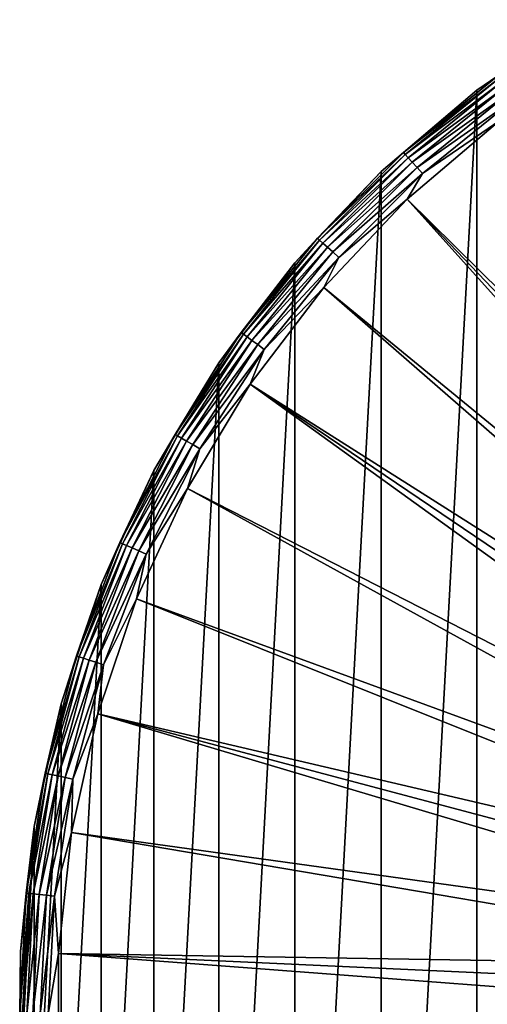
# Model space of a CAD drawing. Header units: metres. Extents: x -139 to 106, y -189 to 40.
# Tile 118 of 256: x -30 to -18, y -147 to -122. Entities that reach past the tile are written whole.
import ezdxf

# ---------------------------------------------------------------- set-up
doc = ezdxf.new("R2010")
doc.units = ezdxf.units.M
doc.layers.add('solid_153_ABGANG1_SW0003', color=7, linetype='CONTINUOUS')

msp = doc.modelspace()

# ---------------------------------------------------------------- linework, layer by layer
at = {"layer": 'solid_153_ABGANG1_SW0003'}
for points in [[(-18.155222, -123.525414, 12.92293), (-15.466611, -121.702492, 12.92293), (-18.155184, -123.525383, -7.712107)], [(-17.619287, -123.157341, 13.141936), (-15.466611, -121.702492, 12.92293), (-18.155222, -123.525414, 12.92293)], [(-18.155184, -171.291031, -7.712107), (-18.155184, -123.525383, -7.712107), (-15.466537, -121.702446, -7.712107)], [(-15.466611, -121.702492, 12.92293), (-15.466537, -121.702446, -7.712107), (-18.155184, -123.525383, -7.712107)], [(-15.466537, -173.113968, -7.712107), (-18.155184, -171.291031, -7.712107), (-15.466537, -121.702446, -7.712107)], [(-17.619287, -123.157341, 13.141936), (-18.155222, -123.525414, 12.92293), (-20.057674, -125.131905, 13.141936)], [(-17.619287, -123.157341, 13.141936), (-20.057674, -125.131905, 13.141936), (-17.576838, -123.215767, 13.351514)], [(-20.057674, -125.131905, 13.141936), (-20.009348, -125.185577, 13.351514), (-17.576838, -123.215767, 13.351514)], [(-17.576838, -123.215767, 13.351514), (-20.009348, -125.185577, 13.351514), (-17.508291, -123.310112, 13.54003)], [(-20.009348, -125.185577, 13.351514), (-19.931316, -125.27224, 13.54003), (-17.508291, -123.310112, 13.54003)], [(-17.508291, -123.310112, 13.54003), (-19.931316, -125.27224, 13.54003), (-17.417017, -123.435738, 13.698224)], [(-20.63098, -125.628342, 12.92293), (-18.155222, -123.525414, 12.92293), (-20.630976, -125.628334, -7.712107)], [(-20.057674, -125.131905, 13.141936), (-18.155222, -123.525414, 12.92293), (-20.63098, -125.628342, 12.92293)], [(-20.630976, -169.18808, -7.712107), (-20.630976, -125.628334, -7.712107), (-18.155184, -123.525383, -7.712107)], [(-18.155222, -123.525414, 12.92293), (-18.155184, -123.525383, -7.712107), (-20.630976, -125.628334, -7.712107)], [(-18.155184, -171.291031, -7.712107), (-20.630976, -169.18808, -7.712107), (-18.155184, -123.525383, -7.712107)], [(-19.931316, -125.27224, 13.54003), (-19.82741, -125.387642, 13.698224), (-17.417017, -123.435738, 13.698224)], [(-17.417017, -123.435738, 13.698224), (-19.82741, -125.387642, 13.698224), (-17.307501, -123.586479, 13.818321)], [(-19.82741, -125.387642, 13.698224), (-19.702738, -125.5261, 13.818321), (-17.307501, -123.586479, 13.818321)], [(-17.307501, -123.586479, 13.818321), (-19.702738, -125.5261, 13.818321), (-17.185125, -123.754913, 13.89442)], [(-19.702738, -125.5261, 13.818321), (-19.563425, -125.680824, 13.89442), (-17.185125, -123.754913, 13.89442)], [(-17.185125, -123.754913, 13.89442), (-19.563425, -125.680824, 13.89442), (-17.56056, -124.307579, 13.922777)], [(-5.17153, -140.914047, 14.284371), (-17.56056, -124.307579, 13.922777), (-19.95524, -126.341629, 13.922777)], [(-19.563425, -125.680824, 13.89442), (-19.95524, -126.341629, 13.922777), (-17.56056, -124.307579, 13.922777)], [(-20.057674, -125.131905, 13.141936), (-20.63098, -125.628342, 12.92293), (-22.276304, -127.350533, 13.141936)], [(-20.057674, -125.131905, 13.141936), (-22.276304, -127.350533, 13.141936), (-20.009348, -125.185577, 13.351514)], [(-22.276304, -127.350533, 13.141936), (-22.222633, -127.398857, 13.351514), (-20.009348, -125.185577, 13.351514)], [(-20.009348, -125.185577, 13.351514), (-22.222633, -127.398857, 13.351514), (-19.931316, -125.27224, 13.54003)], [(-22.222633, -127.398857, 13.351514), (-22.135969, -127.476891, 13.54003), (-19.931316, -125.27224, 13.54003)], [(-19.931316, -125.27224, 13.54003), (-22.135969, -127.476891, 13.54003), (-19.82741, -125.387642, 13.698224)], [(-22.135969, -127.476891, 13.54003), (-22.020571, -127.580795, 13.698224), (-19.82741, -125.387642, 13.698224)], [(-19.82741, -125.387642, 13.698224), (-22.020571, -127.580795, 13.698224), (-19.702738, -125.5261, 13.818321)], [(-22.864883, -166.829773, -7.712107), (-22.864883, -127.986649, -7.712107), (-20.630976, -125.628334, -7.712107)], [(-20.63098, -125.628342, 12.92293), (-20.630976, -125.628334, -7.712107), (-22.864883, -127.986649, -7.712107)], [(-20.630976, -169.18808, -7.712107), (-22.864883, -166.829773, -7.712107), (-20.630976, -125.628334, -7.712107)], [(-22.864855, -127.98661, 12.92293), (-20.63098, -125.628342, 12.92293), (-22.864883, -127.986649, -7.712107)], [(-22.276304, -127.350533, 13.141936), (-20.63098, -125.628342, 12.92293), (-22.864855, -127.98661, 12.92293)], [(-22.020571, -127.580795, 13.698224), (-21.882109, -127.705467, 13.818321), (-19.702738, -125.5261, 13.818321)], [(-19.702738, -125.5261, 13.818321), (-21.882109, -127.705467, 13.818321), (-19.563425, -125.680824, 13.89442)], [(-21.882109, -127.705467, 13.818321), (-21.727385, -127.844788, 13.89442), (-19.563425, -125.680824, 13.89442)], [(-19.563425, -125.680824, 13.89442), (-21.727385, -127.844788, 13.89442), (-19.95524, -126.341629, 13.922777)], [(-6.082435, -141.758163, 14.284371), (-19.95524, -126.341629, 13.922777), (-22.115961, -128.622665, 13.922777)], [(-21.727385, -127.844788, 13.89442), (-22.115961, -128.622665, 13.922777), (-19.95524, -126.341629, 13.922777)], [(-5.642814, -141.319077, 14.284371), (-5.17153, -140.914047, 14.284371), (-19.95524, -126.341629, 13.922777)], [(-6.082435, -141.758163, 14.284371), (-5.642814, -141.319077, 14.284371), (-19.95524, -126.341629, 13.922777)], [(-22.276304, -127.350533, 13.141936), (-22.864855, -127.98661, 12.92293), (-24.25087, -129.788925, 13.141936)], [(-22.276304, -127.350533, 13.141936), (-24.25087, -129.788925, 13.141936), (-22.222633, -127.398857, 13.351514)], [(-24.25087, -129.788925, 13.141936), (-24.192442, -129.831375, 13.351514), (-22.222633, -127.398857, 13.351514)], [(-22.222633, -127.398857, 13.351514), (-24.192442, -129.831375, 13.351514), (-22.135969, -127.476891, 13.54003)], [(-24.192442, -129.831375, 13.351514), (-24.098095, -129.899918, 13.54003), (-22.135969, -127.476891, 13.54003)], [(-22.135969, -127.476891, 13.54003), (-24.098095, -129.899918, 13.54003), (-22.020571, -127.580795, 13.698224)], [(-24.098095, -129.899918, 13.54003), (-23.972467, -129.991196, 13.698224), (-22.020571, -127.580795, 13.698224)], [(-22.020571, -127.580795, 13.698224), (-23.972467, -129.991196, 13.698224), (-21.882109, -127.705467, 13.818321)], [(-23.972467, -129.991196, 13.698224), (-23.821732, -130.100708, 13.818321), (-21.882109, -127.705467, 13.818321)], [(-21.882109, -127.705467, 13.818321), (-23.821732, -130.100708, 13.818321), (-21.727385, -127.844788, 13.89442)], [(-22.864855, -127.98661, 12.92293), (-22.864883, -127.986649, -7.712107), (-24.830711, -130.572662, -7.712107)], [(-24.830664, -130.572586, 12.92293), (-22.864855, -127.98661, 12.92293), (-24.830711, -130.572662, -7.712107)], [(-24.830711, -164.243759, -7.712107), (-24.830711, -130.572662, -7.712107), (-22.864883, -127.986649, -7.712107)], [(-22.864883, -166.829773, -7.712107), (-24.830711, -164.243759, -7.712107), (-22.864883, -127.986649, -7.712107)], [(-24.25087, -129.788925, 13.141936), (-22.864855, -127.98661, 12.92293), (-24.830664, -130.572586, 12.92293)], [(-23.821732, -130.100708, 13.818321), (-23.653296, -130.223083, 13.89442), (-21.727385, -127.844788, 13.89442)], [(-21.727385, -127.844788, 13.89442), (-23.653296, -130.223083, 13.89442), (-22.115961, -128.622665, 13.922777)], [(-6.4879, -142.228821, 14.284371), (-22.115961, -128.622665, 13.922777), (-24.017393, -131.123947, 13.922777)], [(-23.653296, -130.223083, 13.89442), (-24.017393, -131.123947, 13.922777), (-22.115961, -128.622665, 13.922777)], [(-6.4879, -142.228821, 14.284371), (-6.082435, -141.758163, 14.284371), (-22.115961, -128.622665, 13.922777)], [(-24.25087, -129.788925, 13.141936), (-24.830664, -130.572586, 12.92293), (-25.959738, -132.420349, 13.141936)], [(-24.25087, -129.788925, 13.141936), (-25.959738, -132.420349, 13.141936), (-24.192442, -129.831375, 13.351514)], [(-25.959738, -132.420349, 13.141936), (-25.897192, -132.456451, 13.351514), (-24.192442, -129.831375, 13.351514)], [(-24.192442, -129.831375, 13.351514), (-25.897192, -132.456451, 13.351514), (-24.098095, -129.899918, 13.54003)], [(-25.897192, -132.456451, 13.351514), (-25.796198, -132.514771, 13.54003), (-24.098095, -129.899918, 13.54003)], [(-24.098095, -129.899918, 13.54003), (-25.796198, -132.514771, 13.54003), (-23.972467, -129.991196, 13.698224)], [(-25.796198, -132.514771, 13.54003), (-25.661718, -132.592407, 13.698224), (-23.972467, -129.991196, 13.698224)], [(-23.972467, -129.991196, 13.698224), (-25.661718, -132.592407, 13.698224), (-23.821732, -130.100708, 13.818321)], [(-25.661718, -132.592407, 13.698224), (-25.50036, -132.685562, 13.818321), (-23.821732, -130.100708, 13.818321)], [(-23.821732, -130.100708, 13.818321), (-25.50036, -132.685562, 13.818321), (-23.653296, -130.223083, 13.89442)], [(-25.50036, -132.685562, 13.818321), (-25.320055, -132.789673, 13.89442), (-23.653296, -130.223083, 13.89442)], [(-23.653296, -130.223083, 13.89442), (-25.320055, -132.789673, 13.89442), (-24.017393, -131.123947, 13.922777)], [(-24.830664, -130.572586, 12.92293), (-24.830711, -130.572662, -7.712107), (-26.505411, -133.356049, -7.712107)], [(-26.505358, -133.355957, 12.92293), (-24.830664, -130.572586, 12.92293), (-26.505411, -133.356049, -7.712107)], [(-26.505411, -161.460373, -7.712107), (-26.505411, -133.356049, -7.712107), (-24.830711, -130.572662, -7.712107)], [(-24.830711, -164.243759, -7.712107), (-26.505411, -161.460373, -7.712107), (-24.830711, -130.572662, -7.712107)], [(-25.959738, -132.420349, 13.141936), (-24.830664, -130.572586, 12.92293), (-26.505358, -133.355957, 12.92293)], [(-7.187848, -143.25444, 14.284371), (-24.017393, -131.123947, 13.922777), (-25.637245, -133.816147, 13.922777)], [(-25.320055, -132.789673, 13.89442), (-25.637245, -133.816147, 13.922777), (-24.017393, -131.123947, 13.922777)], [(-6.85708, -142.728531, 14.284371), (-6.4879, -142.228821, 14.284371), (-24.017393, -131.123947, 13.922777)], [(-7.187848, -143.25444, 14.284371), (-6.85708, -142.728531, 14.284371), (-24.017393, -131.123947, 13.922777)], [(-25.959738, -132.420349, 13.141936), (-26.505358, -133.355957, 12.92293), (-27.384186, -135.215988, 13.141936)], [(-25.959738, -132.420349, 13.141936), (-27.384186, -135.215988, 13.141936), (-25.897192, -132.456451, 13.351514)], [(-27.384186, -135.215988, 13.141936), (-27.318209, -135.245361, 13.351514), (-25.897192, -132.456451, 13.351514)], [(-25.897192, -132.456451, 13.351514), (-27.318209, -135.245361, 13.351514), (-25.796198, -132.514771, 13.54003)], [(-27.318209, -135.245361, 13.351514), (-27.211674, -135.292786, 13.54003), (-25.796198, -132.514771, 13.54003)], [(-25.796198, -132.514771, 13.54003), (-27.211674, -135.292786, 13.54003), (-25.661718, -132.592407, 13.698224)], [(-27.211674, -135.292786, 13.54003), (-27.069815, -135.355957, 13.698224), (-25.661718, -132.592407, 13.698224)], [(-25.661718, -132.592407, 13.698224), (-27.069815, -135.355957, 13.698224), (-25.50036, -132.685562, 13.818321)], [(-27.069815, -135.355957, 13.698224), (-26.899603, -135.431732, 13.818321), (-25.50036, -132.685562, 13.818321)], [(-25.50036, -132.685562, 13.818321), (-26.899603, -135.431732, 13.818321), (-25.320055, -132.789673, 13.89442)], [(-26.899603, -135.431732, 13.818321), (-26.709402, -135.516418, 13.89442), (-25.320055, -132.789673, 13.89442)], [(-25.320055, -132.789673, 13.89442), (-26.709402, -135.516418, 13.89442), (-25.637245, -133.816147, 13.922777)], [(-27.869347, -158.512238, -7.712107), (-27.869347, -136.304184, -7.712107), (-26.505411, -133.356049, -7.712107)], [(-27.869297, -136.304047, 12.92293), (-26.505411, -133.356049, -7.712107), (-27.869347, -136.304184, -7.712107)], [(-26.505411, -161.460373, -7.712107), (-27.869347, -158.512238, -7.712107), (-26.505411, -133.356049, -7.712107)], [(-27.869297, -136.304047, 12.92293), (-26.505358, -133.355957, 12.92293), (-26.505411, -133.356049, -7.712107)], [(-27.384186, -135.215988, 13.141936), (-26.505358, -133.355957, 12.92293), (-27.869297, -136.304047, 12.92293)], [(-7.478386, -143.803665, 14.284371), (-25.637245, -133.816147, 13.922777), (-26.956518, -136.667694, 13.922777)], [(-26.709402, -135.516418, 13.89442), (-26.956518, -136.667694, 13.922777), (-25.637245, -133.816147, 13.922777)], [(-7.478386, -143.803665, 14.284371), (-7.187848, -143.25444, 14.284371), (-25.637245, -133.816147, 13.922777)], [(-27.384186, -135.215988, 13.141936), (-27.869297, -136.304047, 12.92293), (-28.508608, -138.145203, 13.141936)], [(-27.384186, -135.215988, 13.141936), (-28.508608, -138.145203, 13.141936), (-27.318209, -135.245361, 13.351514)], [(-28.508608, -138.145203, 13.141936), (-28.43992, -138.167526, 13.351514), (-27.318209, -135.245361, 13.351514)], [(-27.318209, -135.245361, 13.351514), (-28.43992, -138.167526, 13.351514), (-27.211674, -135.292786, 13.54003)], [(-28.43992, -138.167526, 13.351514), (-28.32901, -138.203552, 13.54003), (-27.211674, -135.292786, 13.54003)], [(-27.211674, -135.292786, 13.54003), (-28.32901, -138.203552, 13.54003), (-27.069815, -135.355957, 13.698224)], [(-28.32901, -138.203552, 13.54003), (-28.181326, -138.251541, 13.698224), (-27.069815, -135.355957, 13.698224)], [(-27.069815, -135.355957, 13.698224), (-28.181326, -138.251541, 13.698224), (-26.899603, -135.431732, 13.818321)], [(-28.181326, -138.251541, 13.698224), (-28.004126, -138.309113, 13.818321), (-26.899603, -135.431732, 13.818321)], [(-26.899603, -135.431732, 13.818321), (-28.004126, -138.309113, 13.818321), (-26.709402, -135.516418, 13.89442)], [(-28.004126, -138.309113, 13.818321), (-27.806116, -138.373459, 13.89442), (-26.709402, -135.516418, 13.89442)], [(-26.709402, -135.516418, 13.89442), (-27.806116, -138.373459, 13.89442), (-26.956518, -136.667694, 13.922777)], [(-28.906532, -155.433945, -7.712107), (-28.906532, -139.382477, -7.712107), (-27.869347, -136.304184, -7.712107)], [(-28.906496, -139.382355, 12.92293), (-27.869347, -136.304184, -7.712107), (-28.906532, -139.382477, -7.712107)], [(-27.869347, -158.512238, -7.712107), (-28.906532, -155.433945, -7.712107), (-27.869347, -136.304184, -7.712107)], [(-28.906496, -139.382355, 12.92293), (-27.869297, -136.304047, 12.92293), (-27.869347, -136.304184, -7.712107)], [(-28.508608, -138.145203, 13.141936), (-27.869297, -136.304047, 12.92293), (-28.906496, -139.382355, 12.92293)], [(-7.727008, -144.373032, 14.284371), (-26.956518, -136.667694, 13.922777), (-27.959755, -139.645172, 13.922777)], [(-27.806116, -138.373459, 13.89442), (-27.959755, -139.645172, 13.922777), (-26.956518, -136.667694, 13.922777)], [(-7.727008, -144.373032, 14.284371), (-7.478386, -143.803665, 14.284371), (-26.956518, -136.667694, 13.922777)], [(-28.508608, -138.145203, 13.141936), (-28.906496, -139.382355, 12.92293), (-29.320683, -141.175903, 13.141936)], [(-28.508608, -138.145203, 13.141936), (-29.320683, -141.175903, 13.141936), (-28.43992, -138.167526, 13.351514)], [(-29.320683, -141.175903, 13.141936), (-29.250038, -141.190918, 13.351514), (-28.43992, -138.167526, 13.351514)], [(-28.43992, -138.167526, 13.351514), (-29.250038, -141.190918, 13.351514), (-28.32901, -138.203552, 13.54003)], [(-29.250038, -141.190918, 13.351514), (-29.135969, -141.215164, 13.54003), (-28.32901, -138.203552, 13.54003)], [(-28.32901, -138.203552, 13.54003), (-29.135969, -141.215164, 13.54003), (-28.181326, -138.251541, 13.698224)], [(-29.135969, -141.215164, 13.54003), (-28.984079, -141.247452, 13.698224), (-28.181326, -138.251541, 13.698224)], [(-28.181326, -138.251541, 13.698224), (-28.984079, -141.247452, 13.698224), (-28.004126, -138.309113, 13.818321)], [(-28.984079, -141.247452, 13.698224), (-28.80183, -141.286194, 13.818321), (-28.004126, -138.309113, 13.818321)], [(-28.004126, -138.309113, 13.818321), (-28.80183, -141.286194, 13.818321), (-27.806116, -138.373459, 13.89442)], [(-28.80183, -141.286194, 13.818321), (-28.598181, -141.329483, 13.89442), (-27.806116, -138.373459, 13.89442)], [(-27.806116, -138.373459, 13.89442), (-28.598181, -141.329483, 13.89442), (-27.959755, -139.645172, 13.922777)], [(-29.604811, -152.261581, -7.712107), (-29.604811, -142.55484, -7.712107), (-28.906532, -139.382477, -7.712107)], [(-29.604794, -142.554733, 12.92293), (-28.906532, -139.382477, -7.712107), (-29.604811, -142.55484, -7.712107)], [(-28.906532, -155.433945, -7.712107), (-29.604811, -152.261581, -7.712107), (-28.906532, -139.382477, -7.712107)], [(-29.604794, -142.554733, 12.92293), (-28.906496, -139.382355, 12.92293), (-28.906532, -139.382477, -7.712107)], [(-29.320683, -141.175903, 13.141936), (-28.906496, -139.382355, 12.92293), (-29.604794, -142.554733, 12.92293)], [(-8.093284, -145.559494, 14.284371), (-27.959755, -139.645172, 13.922777), (-28.635185, -142.713669, 13.922777)], [(-28.598181, -141.329483, 13.89442), (-28.635185, -142.713669, 13.922777), (-27.959755, -139.645172, 13.922777)], [(-7.932366, -144.959427, 14.284371), (-7.727008, -144.373032, 14.284371), (-27.959755, -139.645172, 13.922777)], [(-8.093284, -145.559494, 14.284371), (-7.932366, -144.959427, 14.284371), (-27.959755, -139.645172, 13.922777)], [(-29.320683, -141.175903, 13.141936), (-29.604794, -142.554733, 12.92293), (-29.811514, -144.274887, 13.141936)], [(-29.320683, -141.175903, 13.141936), (-29.811514, -144.274887, 13.141936), (-29.250038, -141.190918, 13.351514)], [(-29.811514, -144.274887, 13.141936), (-29.739687, -144.28244, 13.351514), (-29.250038, -141.190918, 13.351514)], [(-29.250038, -141.190918, 13.351514), (-29.739687, -144.28244, 13.351514), (-29.135969, -141.215164, 13.54003)], [(-29.739687, -144.28244, 13.351514), (-29.623709, -144.294632, 13.54003), (-29.135969, -141.215164, 13.54003)], [(-29.135969, -141.215164, 13.54003), (-29.623709, -144.294632, 13.54003), (-28.984079, -141.247452, 13.698224)], [(-29.623709, -144.294632, 13.54003), (-29.469275, -144.310867, 13.698224), (-28.984079, -141.247452, 13.698224)], [(-28.984079, -141.247452, 13.698224), (-29.469275, -144.310867, 13.698224), (-28.80183, -141.286194, 13.818321)], [(-29.469275, -144.310867, 13.698224), (-29.283976, -144.330338, 13.818321), (-28.80183, -141.286194, 13.818321)], [(-28.80183, -141.286194, 13.818321), (-29.283976, -144.330338, 13.818321), (-28.598181, -141.329483, 13.89442)], [(-29.283976, -144.330338, 13.818321), (-29.076916, -144.352097, 13.89442), (-28.598181, -141.329483, 13.89442)], [(-28.598181, -141.329483, 13.89442), (-29.076916, -144.352097, 13.89442), (-28.635185, -142.713669, 13.922777)], [(-29.604794, -142.554733, 12.92293), (-29.604811, -142.55484, -7.712107), (-29.956005, -145.784088, -7.712107)], [(-29.956001, -145.784027, 12.92293), (-29.604794, -142.554733, 12.92293), (-29.956005, -145.784088, -7.712107)], [(-29.956005, -149.032333, -7.712107), (-29.956005, -145.784088, -7.712107), (-29.604811, -142.55484, -7.712107)], [(-29.604811, -152.261581, -7.712107), (-29.956005, -149.032333, -7.712107), (-29.604811, -142.55484, -7.712107)], [(-29.811514, -144.274887, 13.141936), (-29.604794, -142.554733, 12.92293), (-29.956001, -145.784027, 12.92293)], [(-29.076916, -144.352097, 13.89442), (-28.974894, -145.837204, 13.922777), (-28.635185, -142.713669, 13.922777)], [(-8.208881, -146.169968, 14.284371), (-28.635185, -142.713669, 13.922777), (-28.974894, -145.837204, 13.922777)], [(-8.208881, -146.169968, 14.284371), (-8.093284, -145.559494, 14.284371), (-28.635185, -142.713669, 13.922777)], [(-29.811514, -144.274887, 13.141936), (-29.956001, -145.784027, 12.92293), (-29.975723, -147.408203, 13.141936)], [(-29.811514, -144.274887, 13.141936), (-29.975723, -147.408203, 13.141936), (-29.739687, -144.28244, 13.351514)], [(-29.975723, -147.408203, 13.141936), (-29.903502, -147.408203, 13.351514), (-29.739687, -144.28244, 13.351514)], [(-29.739687, -144.28244, 13.351514), (-29.903502, -147.408203, 13.351514), (-29.623709, -144.294632, 13.54003)], [(-29.903502, -147.408203, 13.351514), (-29.786884, -147.408203, 13.54003), (-29.623709, -144.294632, 13.54003)], [(-29.623709, -144.294632, 13.54003), (-29.786884, -147.408203, 13.54003), (-29.469275, -144.310867, 13.698224)], [(-29.786884, -147.408203, 13.54003), (-29.631599, -147.408203, 13.698224), (-29.469275, -144.310867, 13.698224)], [(-29.469275, -144.310867, 13.698224), (-29.631599, -147.408203, 13.698224), (-29.283976, -144.330338, 13.818321)], [(-29.631599, -147.408203, 13.698224), (-29.44528, -147.408203, 13.818321), (-29.283976, -144.330338, 13.818321)], [(-29.283976, -144.330338, 13.818321), (-29.44528, -147.408203, 13.818321), (-29.076916, -144.352097, 13.89442)], [(-29.44528, -147.408203, 13.818321), (-29.23708, -147.408203, 13.89442), (-29.076916, -144.352097, 13.89442)], [(-29.076916, -144.352097, 13.89442), (-29.23708, -147.408203, 13.89442), (-28.974894, -145.837204, 13.922777)], [(-29.975723, -147.408203, 13.141936), (-29.956001, -145.784027, 12.92293), (-29.956003, -149.032364, 12.92293)], [(-29.956001, -145.784027, 12.92293), (-29.956005, -145.784088, -7.712107), (-29.956005, -149.032333, -7.712107)], [(-29.956003, -149.032364, 12.92293), (-29.956001, -145.784027, 12.92293), (-29.956005, -149.032333, -7.712107)], [(-29.23708, -147.408203, 13.89442), (-28.974897, -148.979156, 13.922777), (-28.974894, -145.837204, 13.922777)], [(-8.301745, -147.408203, 14.284371), (-28.974894, -145.837204, 13.922777), (-28.974897, -148.979156, 13.922777)], [(-8.278495, -146.787338, 14.284371), (-8.208881, -146.169968, 14.284371), (-28.974894, -145.837204, 13.922777)], [(-8.301745, -147.408203, 14.284371), (-8.278495, -146.787338, 14.284371), (-28.974894, -145.837204, 13.922777)]]:
    msp.add_3dface(points, dxfattribs=at)

doc.saveas('drawing.dxf')
